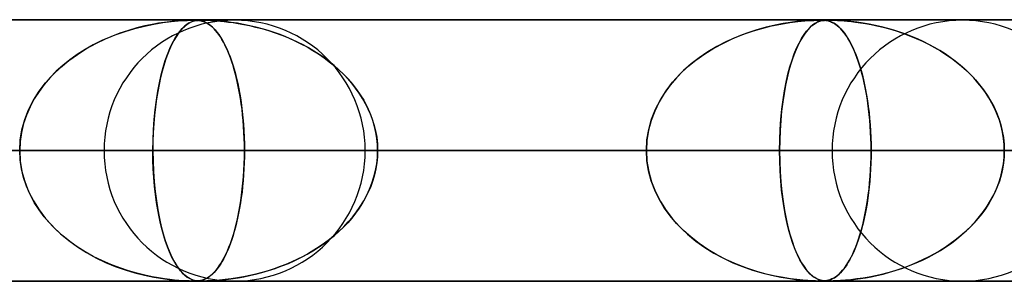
# Model space of a CAD drawing. Header units: millimetres. Extents: x -635 to 635, y -772 to 772.
# Tile 8 of 32: x -342 to -304, y 761 to 772. Entities that reach past the tile are written whole.
import ezdxf

# ---------------------------------------------------------------- set-up
doc = ezdxf.new("R2010")
doc.units = ezdxf.units.MM
doc.layers.add('HIDDEN', color=7, linetype='Continuous')
doc.layers.add('THICK', color=7, linetype='Continuous')

msp = doc.modelspace()

# ---------------------------------------------------------------- linework, layer by layer
at = {"layer": 'HIDDEN'}
for p, q in [((-474.699, 771.49), (0, 771.49)), ((0, 771.49), (-474.699, 771.49)), ((-0.329, 771.48), (-454.892, 771.48)), ((-338.088, 771.049), (-337.717, 771.161)), ((-337.635, 771.184), (-337.954, 771.092)), ((-337.717, 771.161), (-337.35, 771.254)), ((-337.335, 771.258), (-337.635, 771.184)), ((-337.35, 771.254), (-336.988, 771.329)), ((-337.057, 771.316), (-337.335, 771.258)), ((-336.805, 771.361), (-337.057, 771.316)), ((-336.988, 771.329), (-336.64, 771.387)), ((-336.582, 771.396), (-336.805, 771.361)), ((-336.64, 771.387), (-336.328, 771.427)), ((-336.38, 771.421), (-336.582, 771.396)), ((-336.195, 771.441), (-336.38, 771.421)), ((-336.328, 771.427), (-336.06, 771.453)), ((-336.027, 771.455), (-336.195, 771.441)), ((-336.06, 771.453), (-335.854, 771.467)), ((-335.879, 771.466), (-336.027, 771.455)), ((-335.999, 771.049), (-335.902, 771.161)), ((-335.88, 771.184), (-335.963, 771.092)), ((-335.902, 771.161), (-335.805, 771.254)), ((-335.801, 771.258), (-335.88, 771.184)), ((-335.751, 771.472), (-335.879, 771.466)), ((-335.854, 771.467), (-335.71, 771.474)), ((-335.805, 771.254), (-335.708, 771.329)), ((-335.726, 771.316), (-335.801, 771.258)), ((-335.639, 771.477), (-335.751, 771.472)), ((-335.658, 771.361), (-335.726, 771.316)), ((-335.71, 771.474), (-335.61, 771.478)), ((-335.708, 771.329), (-335.612, 771.387)), ((-335.596, 771.396), (-335.658, 771.361)), ((-335.543, 771.479), (-335.639, 771.477)), ((-335.612, 771.387), (-335.523, 771.427)), ((-335.61, 771.478), (-335.53, 771.479)), ((-335.538, 771.421), (-335.596, 771.396)), ((-335.462, 771.48), (-335.543, 771.479)), ((-335.483, 771.441), (-335.538, 771.421)), ((-335.53, 771.479), (-335.462, 771.48)), ((-335.523, 771.427), (-335.44, 771.453)), ((-335.429, 771.455), (-335.483, 771.441)), ((-335.393, 771.479), (-335.462, 771.48)), ((-335.462, 771.48), (-335.458, 771.48)), ((-335.458, 771.48), (-335.455, 771.48)), ((-335.455, 771.48), (-335.451, 771.48)), ((-335.451, 771.48), (-335.447, 771.48)), ((-335.447, 771.48), (-335.444, 771.48)), ((-335.444, 771.48), (-335.44, 771.48)), ((-335.44, 771.453), (-335.367, 771.467)), ((-335.434, 771.48), (-335.38, 771.479)), ((-335.377, 771.466), (-335.429, 771.455)), ((-335.331, 771.477), (-335.393, 771.479)), ((-335.38, 771.479), (-335.33, 771.477)), ((-335.325, 771.472), (-335.377, 771.466)), ((-335.367, 771.467), (-335.307, 771.474)), ((-335.27, 771.472), (-335.331, 771.477)), ((-335.33, 771.477), (-335.282, 771.473)), ((-335.27, 771.477), (-335.325, 771.472)), ((-335.307, 771.474), (-335.254, 771.478)), ((-335.282, 771.473), (-335.235, 771.467)), ((-335.209, 771.479), (-335.27, 771.477)), ((-335.208, 771.462), (-335.27, 771.472)), ((-335.254, 771.478), (-335.2, 771.479)), ((-335.235, 771.467), (-335.19, 771.459)), ((-335.141, 771.48), (-335.209, 771.479)), ((-335.143, 771.448), (-335.208, 771.462)), ((-335.2, 771.479), (-335.141, 771.48)), ((-335.19, 771.459), (-335.148, 771.449)), ((-335.148, 771.449), (-335.105, 771.436)), ((-335.077, 771.426), (-335.143, 771.448)), ((-335.141, 771.48), (-335.077, 771.48)), ((-335.06, 771.479), (-335.141, 771.48)), ((-335.105, 771.436), (-335.058, 771.419)), ((-335.077, 771.48), (-335.002, 771.478)), ((-335.009, 771.397), (-335.077, 771.426)), ((-334.961, 771.477), (-335.06, 771.479)), ((-335.058, 771.419), (-335.008, 771.396)), ((-334.943, 771.361), (-335.009, 771.397)), ((-335.008, 771.396), (-334.955, 771.368)), ((-335.002, 771.478), (-334.913, 771.475)), ((-334.833, 771.472), (-334.961, 771.477)), ((-334.955, 771.368), (-334.899, 771.333)), ((-334.878, 771.319), (-334.943, 771.361)), ((-334.913, 771.475), (-334.808, 771.47)), ((-334.899, 771.333), (-334.839, 771.29)), ((-334.814, 771.27), (-334.878, 771.319)), ((-334.839, 771.29), (-334.777, 771.239)), ((-334.672, 771.462), (-334.833, 771.472)), ((-334.751, 771.215), (-334.814, 771.27)), ((-334.808, 771.47), (-334.691, 771.464)), ((-334.777, 771.239), (-334.713, 771.178)), ((-334.688, 771.154), (-334.751, 771.215)), ((-334.713, 771.178), (-334.646, 771.107)), ((-334.691, 771.464), (-334.567, 771.455)), ((-334.627, 771.085), (-334.688, 771.154)), ((-334.481, 771.448), (-334.672, 771.462)), ((-334.567, 771.455), (-334.437, 771.444)), ((-334.264, 771.426), (-334.481, 771.448)), ((-334.437, 771.444), (-334.294, 771.429)), ((-334.294, 771.429), (-334.133, 771.41)), ((-334.03, 771.397), (-334.264, 771.426)), ((-334.133, 771.41), (-333.955, 771.386)), ((-333.793, 771.361), (-334.03, 771.397)), ((-333.955, 771.386), (-333.761, 771.356)), ((-333.557, 771.319), (-333.793, 771.361)), ((-333.761, 771.356), (-333.554, 771.318)), ((-333.321, 771.27), (-333.557, 771.319)), ((-333.554, 771.318), (-333.334, 771.273)), ((-333.334, 771.273), (-333.103, 771.219)), ((-333.086, 771.215), (-333.321, 771.27)), ((-333.103, 771.219), (-332.861, 771.156)), ((-332.852, 771.154), (-333.086, 771.215)), ((-332.861, 771.156), (-332.61, 771.082)), ((-332.621, 771.085), (-332.852, 771.154)), ((-314.112, 771.057), (-313.744, 771.167)), ((-313.58, 771.211), (-313.942, 771.111)), ((-313.744, 771.167), (-313.381, 771.258)), ((-313.242, 771.289), (-313.58, 771.211)), ((-313.381, 771.258), (-313.023, 771.332)), ((-312.932, 771.348), (-313.242, 771.289)), ((-313.023, 771.332), (-312.68, 771.388)), ((-312.654, 771.392), (-312.932, 771.348)), ((-312.68, 771.388), (-312.372, 771.428)), ((-312.406, 771.424), (-312.654, 771.392)), ((-312.182, 771.447), (-312.406, 771.424)), ((-312.372, 771.428), (-312.109, 771.453)), ((-311.985, 771.462), (-312.182, 771.447)), ((-312.109, 771.453), (-311.904, 771.467)), ((-312.041, 771.057), (-311.945, 771.167)), ((-311.902, 771.211), (-311.997, 771.111)), ((-311.822, 771.471), (-311.985, 771.462)), ((-311.945, 771.167), (-311.849, 771.258)), ((-311.904, 771.467), (-311.761, 771.474)), ((-311.812, 771.289), (-311.902, 771.211)), ((-311.849, 771.258), (-311.754, 771.332)), ((-311.694, 771.477), (-311.822, 771.471)), ((-311.729, 771.348), (-311.812, 771.289)), ((-311.761, 771.474), (-311.661, 771.478)), ((-311.754, 771.332), (-311.659, 771.388)), ((-311.652, 771.392), (-311.729, 771.348)), ((-311.594, 771.479), (-311.694, 771.477)), ((-311.661, 771.478), (-311.58, 771.479)), ((-311.659, 771.388), (-311.571, 771.428)), ((-311.581, 771.424), (-311.652, 771.392)), ((-311.513, 771.48), (-311.594, 771.479)), ((-311.513, 771.447), (-311.581, 771.424)), ((-311.58, 771.479), (-311.512, 771.48)), ((-311.571, 771.428), (-311.489, 771.453)), ((-311.445, 771.479), (-311.513, 771.48)), ((-311.447, 771.462), (-311.513, 771.447)), ((-311.512, 771.48), (-311.455, 771.48)), ((-311.489, 771.453), (-311.417, 771.467)), ((-311.455, 771.48), (-311.403, 771.478)), ((-311.384, 771.471), (-311.447, 771.462)), ((-311.385, 771.477), (-311.445, 771.479)), ((-311.417, 771.467), (-311.357, 771.474)), ((-311.403, 771.478), (-311.354, 771.475)), ((-311.325, 771.472), (-311.385, 771.477)), ((-311.323, 771.477), (-311.384, 771.471)), ((-311.357, 771.474), (-311.304, 771.478)), ((-311.354, 771.475), (-311.307, 771.47)), ((-311.264, 771.463), (-311.325, 771.472)), ((-311.26, 771.479), (-311.323, 771.477)), ((-311.307, 771.47), (-311.261, 771.463)), ((-311.304, 771.478), (-311.25, 771.479)), ((-311.201, 771.449), (-311.264, 771.463)), ((-311.261, 771.463), (-311.217, 771.454)), ((-311.191, 771.48), (-311.26, 771.479)), ((-311.25, 771.479), (-311.191, 771.48)), ((-311.217, 771.454), (-311.175, 771.442)), ((-311.135, 771.429), (-311.201, 771.449)), ((-311.191, 771.48), (-311.126, 771.48)), ((-311.113, 771.479), (-311.191, 771.48)), ((-311.175, 771.442), (-311.131, 771.427)), ((-311.068, 771.401), (-311.135, 771.429)), ((-311.131, 771.427), (-311.082, 771.408)), ((-311.126, 771.48), (-311.05, 771.478)), ((-311.017, 771.477), (-311.113, 771.479)), ((-311.082, 771.408), (-311.031, 771.383)), ((-311.002, 771.366), (-311.068, 771.401)), ((-311.05, 771.478), (-310.958, 771.475)), ((-311.031, 771.383), (-310.976, 771.351)), ((-310.895, 771.472), (-311.017, 771.477)), ((-310.937, 771.325), (-311.002, 771.366)), ((-310.976, 771.351), (-310.918, 771.313)), ((-310.958, 771.475), (-310.851, 771.47)), ((-310.873, 771.278), (-310.937, 771.325)), ((-310.918, 771.313), (-310.858, 771.266)), ((-310.739, 771.463), (-310.895, 771.472)), ((-310.81, 771.224), (-310.873, 771.278)), ((-310.858, 771.266), (-310.795, 771.21)), ((-310.851, 771.47), (-310.732, 771.463)), ((-310.747, 771.163), (-310.81, 771.224)), ((-310.795, 771.21), (-310.73, 771.145)), ((-310.686, 771.096), (-310.747, 771.163)), ((-310.554, 771.449), (-310.739, 771.463)), ((-310.732, 771.463), (-310.606, 771.454)), ((-310.73, 771.145), (-310.663, 771.069)), ((-310.606, 771.454), (-310.474, 771.442)), ((-310.342, 771.429), (-310.554, 771.449)), ((-310.474, 771.442), (-310.328, 771.427)), ((-310.112, 771.401), (-310.342, 771.429)), ((-310.328, 771.427), (-310.163, 771.408)), ((-310.163, 771.408), (-309.981, 771.383)), ((-309.877, 771.366), (-310.112, 771.401)), ((-309.981, 771.383), (-309.785, 771.351)), ((-309.641, 771.325), (-309.877, 771.366)), ((-309.785, 771.351), (-309.574, 771.313)), ((-309.406, 771.278), (-309.641, 771.325)), ((-309.574, 771.313), (-309.351, 771.266)), ((-309.171, 771.224), (-309.406, 771.278)), ((-309.351, 771.266), (-309.117, 771.21)), ((-308.938, 771.163), (-309.171, 771.224)), ((-309.117, 771.21), (-308.872, 771.145)), ((-308.706, 771.096), (-308.938, 771.163)), ((-308.872, 771.145), (-308.619, 771.069)), ((-339.199, 770.589), (-338.831, 770.764)), ((-338.636, 770.848), (-338.976, 770.699)), ((-338.831, 770.764), (-338.46, 770.917)), ((-338.289, 770.98), (-338.636, 770.848)), ((-338.46, 770.917), (-338.088, 771.049)), ((-337.954, 771.092), (-338.289, 770.98)), ((-336.285, 770.589), (-336.19, 770.764)), ((-336.14, 770.848), (-336.228, 770.699)), ((-336.19, 770.764), (-336.095, 770.917)), ((-336.051, 770.98), (-336.14, 770.848)), ((-336.095, 770.917), (-335.999, 771.049)), ((-335.963, 771.092), (-336.051, 770.98)), ((-334.646, 771.107), (-334.577, 771.025)), ((-334.566, 771.011), (-334.627, 771.085)), ((-334.577, 771.025), (-334.508, 770.932)), ((-334.506, 770.929), (-334.566, 771.011)), ((-334.508, 770.932), (-334.441, 770.832)), ((-334.446, 770.841), (-334.506, 770.929)), ((-334.388, 770.746), (-334.446, 770.841)), ((-334.441, 770.832), (-334.375, 770.724)), ((-334.331, 770.645), (-334.388, 770.746)), ((-332.391, 771.011), (-332.621, 771.085)), ((-332.61, 771.082), (-332.352, 770.997)), ((-332.163, 770.929), (-332.391, 771.011)), ((-332.352, 770.997), (-332.096, 770.904)), ((-331.939, 770.841), (-332.163, 770.929)), ((-332.096, 770.904), (-331.846, 770.802)), ((-331.717, 770.746), (-331.939, 770.841)), ((-331.846, 770.802), (-331.602, 770.694)), ((-331.499, 770.645), (-331.717, 770.746)), ((-315.219, 770.604), (-314.852, 770.777)), ((-314.717, 770.835), (-315.1, 770.663)), ((-314.852, 770.777), (-314.482, 770.928)), ((-314.324, 770.986), (-314.717, 770.835)), ((-314.482, 770.928), (-314.112, 771.057)), ((-313.942, 771.111), (-314.324, 770.986)), ((-312.326, 770.604), (-312.232, 770.777)), ((-312.198, 770.835), (-312.296, 770.663)), ((-312.232, 770.777), (-312.137, 770.928)), ((-312.096, 770.986), (-312.198, 770.835)), ((-312.137, 770.928), (-312.041, 771.057)), ((-311.997, 771.111), (-312.096, 770.986)), ((-310.625, 771.023), (-310.686, 771.096)), ((-310.663, 771.069), (-310.594, 770.983)), ((-310.564, 770.943), (-310.625, 771.023)), ((-310.594, 770.983), (-310.527, 770.888)), ((-310.505, 770.856), (-310.564, 770.943)), ((-310.527, 770.888), (-310.461, 770.786)), ((-310.447, 770.762), (-310.505, 770.856)), ((-310.461, 770.786), (-310.397, 770.676)), ((-310.389, 770.661), (-310.447, 770.762)), ((-308.476, 771.023), (-308.706, 771.096)), ((-308.619, 771.069), (-308.359, 770.983)), ((-308.249, 770.943), (-308.476, 771.023)), ((-308.359, 770.983), (-308.105, 770.888)), ((-308.023, 770.856), (-308.249, 770.943)), ((-308.105, 770.888), (-307.856, 770.786)), ((-307.801, 770.762), (-308.023, 770.856)), ((-307.856, 770.786), (-307.614, 770.676)), ((-307.582, 770.661), (-307.801, 770.762)), ((-339.907, 770.174), (-339.559, 770.393)), ((-339.303, 770.536), (-339.616, 770.359)), ((-339.559, 770.393), (-339.199, 770.589)), ((-338.976, 770.699), (-339.303, 770.536)), ((-336.466, 770.174), (-336.377, 770.392)), ((-336.311, 770.536), (-336.391, 770.359)), ((-336.377, 770.392), (-336.285, 770.589)), ((-336.228, 770.699), (-336.311, 770.536)), ((-334.375, 770.724), (-334.311, 770.609)), ((-334.274, 770.536), (-334.331, 770.645)), ((-334.311, 770.609), (-334.249, 770.486)), ((-334.219, 770.421), (-334.274, 770.536)), ((-334.249, 770.486), (-334.189, 770.356)), ((-334.165, 770.299), (-334.219, 770.421)), ((-331.602, 770.694), (-331.364, 770.578)), ((-331.284, 770.536), (-331.499, 770.645)), ((-331.364, 770.578), (-331.133, 770.455)), ((-331.074, 770.421), (-331.284, 770.536)), ((-331.133, 770.455), (-330.909, 770.325)), ((-330.867, 770.299), (-331.074, 770.421)), ((-315.93, 770.192), (-315.58, 770.409)), ((-315.465, 770.474), (-315.813, 770.268)), ((-315.58, 770.409), (-315.219, 770.604)), ((-315.1, 770.663), (-315.465, 770.474)), ((-312.508, 770.192), (-312.419, 770.409)), ((-312.389, 770.474), (-312.478, 770.268)), ((-312.419, 770.409), (-312.326, 770.604)), ((-312.296, 770.663), (-312.389, 770.474)), ((-310.397, 770.676), (-310.335, 770.56)), ((-310.332, 770.554), (-310.389, 770.661)), ((-310.335, 770.56), (-310.275, 770.436)), ((-310.276, 770.44), (-310.332, 770.554)), ((-310.222, 770.319), (-310.276, 770.44)), ((-310.275, 770.436), (-310.216, 770.305)), ((-307.614, 770.676), (-307.377, 770.56)), ((-307.367, 770.554), (-307.582, 770.661)), ((-307.377, 770.56), (-307.148, 770.436)), ((-307.155, 770.44), (-307.367, 770.554)), ((-306.948, 770.319), (-307.155, 770.44)), ((-307.148, 770.436), (-306.926, 770.305)), ((-340.241, 769.934), (-339.907, 770.174)), ((-339.915, 770.169), (-340.199, 769.966)), ((-339.616, 770.359), (-339.915, 770.169)), ((-336.551, 769.933), (-336.466, 770.174)), ((-336.468, 770.169), (-336.54, 769.966)), ((-336.391, 770.359), (-336.468, 770.169)), ((-334.189, 770.356), (-334.131, 770.219)), ((-334.112, 770.17), (-334.165, 770.299)), ((-334.131, 770.219), (-334.075, 770.075)), ((-334.06, 770.034), (-334.112, 770.17)), ((-334.075, 770.075), (-334.021, 769.924)), ((-334.01, 769.891), (-334.06, 770.034)), ((-330.909, 770.325), (-330.692, 770.188)), ((-330.666, 770.17), (-330.867, 770.299)), ((-330.692, 770.188), (-330.483, 770.044)), ((-330.469, 770.034), (-330.666, 770.17)), ((-330.483, 770.044), (-330.282, 769.893)), ((-330.279, 769.891), (-330.469, 770.034)), ((-316.142, 770.045), (-316.45, 769.806)), ((-316.266, 769.952), (-315.93, 770.192)), ((-315.813, 770.268), (-316.142, 770.045)), ((-312.562, 770.045), (-312.64, 769.806)), ((-312.593, 769.952), (-312.508, 770.192)), ((-312.478, 770.268), (-312.562, 770.045)), ((-310.169, 770.191), (-310.222, 770.319)), ((-310.216, 770.305), (-310.159, 770.168)), ((-310.117, 770.055), (-310.169, 770.191)), ((-310.159, 770.168), (-310.105, 770.023)), ((-310.066, 769.913), (-310.117, 770.055)), ((-310.105, 770.023), (-310.052, 769.873)), ((-306.745, 770.191), (-306.948, 770.319)), ((-306.926, 770.305), (-306.711, 770.168)), ((-306.548, 770.055), (-306.745, 770.191)), ((-306.711, 770.168), (-306.503, 770.023)), ((-306.355, 769.913), (-306.548, 770.055)), ((-306.503, 770.023), (-306.304, 769.873)), ((-340.854, 769.388), (-340.558, 769.672)), ((-340.467, 769.751), (-340.718, 769.524)), ((-340.558, 769.672), (-340.241, 769.934)), ((-340.199, 769.966), (-340.467, 769.751)), ((-336.706, 769.388), (-336.631, 769.671)), ((-336.608, 769.751), (-336.672, 769.524)), ((-336.631, 769.671), (-336.551, 769.933)), ((-336.54, 769.966), (-336.608, 769.751)), ((-334.021, 769.924), (-333.969, 769.766)), ((-333.961, 769.741), (-334.01, 769.891)), ((-333.969, 769.766), (-333.919, 769.602)), ((-333.914, 769.584), (-333.961, 769.741)), ((-330.282, 769.893), (-330.088, 769.736)), ((-330.094, 769.741), (-330.279, 769.891)), ((-329.915, 769.584), (-330.094, 769.741)), ((-330.088, 769.736), (-329.903, 769.572)), ((-316.883, 769.409), (-316.584, 769.691)), ((-316.45, 769.806), (-316.738, 769.551)), ((-316.584, 769.691), (-316.266, 769.952)), ((-312.75, 769.409), (-312.674, 769.691)), ((-312.64, 769.806), (-312.713, 769.551)), ((-312.674, 769.691), (-312.593, 769.952)), ((-310.017, 769.763), (-310.066, 769.913)), ((-310.052, 769.873), (-310.002, 769.716)), ((-309.969, 769.606), (-310.017, 769.763)), ((-310.002, 769.716), (-309.954, 769.551)), ((-306.169, 769.763), (-306.355, 769.913)), ((-306.304, 769.873), (-306.112, 769.716)), ((-305.988, 769.606), (-306.169, 769.763)), ((-306.112, 769.716), (-305.928, 769.551)), ((-340.954, 769.282), (-341.174, 769.026)), ((-341.127, 769.084), (-340.854, 769.388)), ((-340.718, 769.524), (-340.954, 769.282)), ((-336.732, 769.282), (-336.787, 769.026)), ((-336.775, 769.084), (-336.706, 769.388)), ((-336.672, 769.524), (-336.732, 769.282)), ((-333.919, 769.602), (-333.872, 769.429)), ((-333.869, 769.419), (-333.914, 769.584)), ((-333.872, 769.429), (-333.826, 769.248)), ((-333.826, 769.247), (-333.869, 769.419)), ((-333.826, 769.248), (-333.783, 769.058)), ((-333.785, 769.068), (-333.826, 769.247)), ((-329.743, 769.419), (-329.915, 769.584)), ((-329.903, 769.572), (-329.725, 769.4)), ((-329.579, 769.247), (-329.743, 769.419)), ((-329.725, 769.4), (-329.555, 769.22)), ((-329.423, 769.068), (-329.579, 769.247)), ((-317.005, 769.28), (-317.252, 768.99)), ((-317.158, 769.105), (-316.883, 769.409)), ((-316.738, 769.551), (-317.005, 769.28)), ((-312.781, 769.28), (-312.843, 768.99)), ((-312.819, 769.105), (-312.75, 769.409)), ((-312.713, 769.551), (-312.781, 769.28)), ((-309.924, 769.442), (-309.969, 769.606)), ((-309.954, 769.551), (-309.907, 769.379)), ((-309.88, 769.27), (-309.924, 769.442)), ((-309.907, 769.379), (-309.863, 769.199)), ((-309.838, 769.09), (-309.88, 769.27)), ((-305.815, 769.442), (-305.988, 769.606)), ((-305.928, 769.551), (-305.753, 769.379)), ((-305.649, 769.27), (-305.815, 769.442)), ((-305.753, 769.379), (-305.584, 769.199)), ((-305.491, 769.09), (-305.649, 769.27)), ((-341.174, 769.026), (-341.377, 768.755)), ((-341.373, 768.76), (-341.127, 769.084)), ((-336.838, 768.76), (-336.775, 769.084)), ((-336.787, 769.026), (-336.838, 768.755)), ((-333.746, 768.882), (-333.785, 769.068)), ((-333.783, 769.058), (-333.742, 768.86)), ((-333.71, 768.689), (-333.746, 768.882)), ((-333.742, 768.86), (-333.703, 768.653)), ((-329.555, 769.22), (-329.393, 769.032)), ((-329.276, 768.882), (-329.423, 769.068)), ((-329.393, 769.032), (-329.241, 768.835)), ((-329.139, 768.689), (-329.276, 768.882)), ((-317.252, 768.99), (-317.476, 768.679)), ((-317.407, 768.78), (-317.158, 769.105)), ((-312.843, 768.99), (-312.9, 768.679)), ((-312.882, 768.78), (-312.819, 769.105)), ((-309.863, 769.199), (-309.821, 769.011)), ((-309.799, 768.904), (-309.838, 769.09)), ((-309.821, 769.011), (-309.781, 768.814)), ((-309.762, 768.711), (-309.799, 768.904)), ((-305.584, 769.199), (-305.424, 769.011)), ((-305.341, 768.904), (-305.491, 769.09)), ((-305.424, 769.011), (-305.274, 768.814)), ((-305.202, 768.711), (-305.341, 768.904)), ((-341.59, 768.416), (-341.373, 768.76)), ((-341.377, 768.755), (-341.56, 768.468)), ((-336.892, 768.416), (-336.838, 768.76)), ((-336.838, 768.755), (-336.885, 768.468)), ((-333.676, 768.49), (-333.71, 768.689)), ((-333.703, 768.653), (-333.668, 768.438)), ((-333.646, 768.285), (-333.676, 768.49)), ((-329.241, 768.835), (-329.099, 768.629)), ((-329.012, 768.49), (-329.139, 768.689)), ((-329.099, 768.629), (-328.967, 768.416)), ((-328.895, 768.285), (-329.012, 768.49)), ((-317.476, 768.679), (-317.674, 768.351)), ((-317.627, 768.434), (-317.407, 768.78)), ((-312.9, 768.679), (-312.949, 768.351)), ((-312.938, 768.434), (-312.882, 768.78)), ((-309.781, 768.814), (-309.744, 768.609)), ((-309.728, 768.511), (-309.762, 768.711)), ((-309.744, 768.609), (-309.71, 768.397)), ((-309.697, 768.305), (-309.728, 768.511)), ((-305.274, 768.814), (-305.134, 768.609)), ((-305.072, 768.511), (-305.202, 768.711)), ((-305.134, 768.609), (-305.004, 768.397)), ((-304.954, 768.305), (-305.072, 768.511)), ((-341.721, 768.167), (-341.858, 767.851)), ((-341.774, 768.054), (-341.59, 768.416)), ((-341.56, 768.468), (-341.721, 768.167)), ((-336.925, 768.167), (-336.96, 767.851)), ((-336.939, 768.053), (-336.892, 768.416)), ((-336.885, 768.468), (-336.925, 768.167)), ((-333.668, 768.438), (-333.636, 768.215)), ((-333.618, 768.075), (-333.646, 768.285)), ((-333.636, 768.215), (-333.608, 767.985)), ((-328.967, 768.416), (-328.848, 768.195)), ((-328.79, 768.075), (-328.895, 768.285)), ((-328.848, 768.195), (-328.742, 767.967)), ((-317.674, 768.351), (-317.843, 768.005)), ((-317.814, 768.07), (-317.627, 768.434)), ((-312.949, 768.351), (-312.992, 768.005)), ((-312.985, 768.07), (-312.938, 768.434)), ((-309.71, 768.397), (-309.679, 768.178)), ((-309.668, 768.093), (-309.697, 768.305)), ((-309.679, 768.178), (-309.652, 767.951)), ((-305.004, 768.397), (-304.887, 768.178)), ((-304.847, 768.093), (-304.954, 768.305)), ((-304.887, 768.178), (-304.783, 767.951)), ((-341.858, 767.851), (-341.968, 767.523)), ((-341.921, 767.676), (-341.774, 768.054)), ((-336.96, 767.851), (-336.988, 767.523)), ((-336.976, 767.676), (-336.939, 768.053)), ((-333.594, 767.858), (-333.618, 768.075)), ((-333.608, 767.985), (-333.583, 767.748)), ((-333.573, 767.637), (-333.594, 767.858)), ((-333.583, 767.748), (-333.562, 767.506)), ((-328.698, 767.858), (-328.79, 768.075)), ((-328.742, 767.967), (-328.651, 767.733)), ((-328.618, 767.637), (-328.698, 767.858)), ((-328.651, 767.733), (-328.574, 767.494)), ((-317.843, 768.005), (-317.98, 767.643)), ((-317.964, 767.689), (-317.814, 768.07)), ((-312.992, 768.005), (-313.026, 767.643)), ((-313.023, 767.689), (-312.985, 768.07)), ((-309.643, 767.875), (-309.668, 768.093)), ((-309.652, 767.951), (-309.628, 767.719)), ((-309.622, 767.652), (-309.643, 767.875)), ((-304.752, 767.875), (-304.847, 768.093)), ((-304.783, 767.951), (-304.694, 767.719)), ((-304.671, 767.652), (-304.752, 767.875)), ((-341.968, 767.523), (-342.049, 767.184)), ((-342.028, 767.287), (-341.921, 767.676)), ((-336.988, 767.523), (-337.008, 767.184)), ((-337.003, 767.287), (-336.976, 767.676)), ((-333.555, 767.411), (-333.573, 767.637)), ((-333.562, 767.506), (-333.546, 767.258)), ((-333.542, 767.183), (-333.555, 767.411)), ((-328.552, 767.411), (-328.618, 767.637)), ((-328.574, 767.494), (-328.514, 767.249)), ((-328.501, 767.183), (-328.552, 767.411)), ((-317.98, 767.643), (-318.08, 767.267)), ((-318.074, 767.297), (-317.964, 767.689)), ((-313.026, 767.643), (-313.052, 767.266)), ((-313.05, 767.297), (-313.023, 767.689)), ((-309.628, 767.719), (-309.608, 767.482)), ((-309.604, 767.424), (-309.622, 767.652)), ((-309.608, 767.482), (-309.592, 767.24)), ((-309.59, 767.193), (-309.604, 767.424)), ((-304.694, 767.719), (-304.619, 767.482)), ((-304.603, 767.424), (-304.671, 767.652)), ((-304.619, 767.482), (-304.56, 767.24)), ((-304.55, 767.193), (-304.603, 767.424)), ((-342.049, 767.184), (-342.098, 766.839)), ((-342.093, 766.891), (-342.028, 767.287)), ((-337.008, 767.184), (-337.021, 766.839)), ((-337.019, 766.891), (-337.003, 767.287)), ((-333.546, 767.258), (-333.534, 767.006)), ((-333.532, 766.953), (-333.542, 767.183)), ((-333.534, 767.006), (-333.527, 766.749)), ((-328.514, 767.249), (-328.47, 766.999)), ((-328.464, 766.953), (-328.501, 767.183)), ((-328.47, 766.999), (-328.443, 766.746)), ((-318.08, 767.267), (-318.142, 766.881)), ((-318.14, 766.897), (-318.074, 767.297)), ((-313.067, 766.897), (-313.05, 767.297)), ((-313.052, 767.266), (-313.067, 766.881)), ((-309.592, 767.24), (-309.581, 766.993)), ((-309.58, 766.96), (-309.59, 767.193)), ((-309.581, 766.993), (-309.574, 766.742)), ((-304.56, 767.24), (-304.517, 766.993)), ((-304.512, 766.96), (-304.55, 767.193)), ((-304.517, 766.993), (-304.49, 766.742)), ((-342.115, 766.49), (-342.093, 766.891)), ((-342.098, 766.839), (-342.115, 766.49)), ((-337.025, 766.49), (-337.019, 766.891)), ((-337.021, 766.839), (-337.025, 766.49)), ((-333.526, 766.722), (-333.532, 766.953)), ((-333.527, 766.749), (-333.524, 766.49)), ((-333.524, 766.49), (-333.526, 766.722)), ((-328.441, 766.722), (-328.464, 766.953)), ((-328.443, 766.746), (-328.434, 766.49)), ((-328.434, 766.49), (-328.441, 766.722)), ((-318.163, 766.49), (-318.14, 766.897)), ((-318.142, 766.881), (-318.163, 766.49)), ((-313.072, 766.49), (-313.067, 766.897)), ((-313.067, 766.881), (-313.072, 766.49)), ((-309.574, 766.725), (-309.58, 766.96)), ((-309.574, 766.742), (-309.572, 766.49)), ((-309.572, 766.49), (-309.574, 766.725)), ((-304.489, 766.725), (-304.512, 766.96)), ((-304.49, 766.742), (-304.481, 766.49)), ((-304.481, 766.49), (-304.489, 766.725)), ((-5, 766.49), (-456.783, 766.49)), ((-456.783, 766.49), (-5, 766.49)), ((-448.192, 766.49), (-5, 766.49)), ((-5, 766.49), (-448.192, 766.49)), ((-5, 766.49), (-432.831, 766.49)), ((-432.831, 766.49), (-5, 766.49)), ((-424.241, 766.49), (-5, 766.49)), ((-5, 766.49), (-424.241, 766.49)), ((-5, 766.49), (-408.88, 766.49)), ((-408.88, 766.49), (-5, 766.49)), ((-400.289, 766.49), (-5, 766.49)), ((-5, 766.49), (-400.289, 766.49)), ((-5, 766.49), (-384.928, 766.49)), ((-384.928, 766.49), (-5, 766.49)), ((-384.56, 766.49), (-333.524, 766.49)), ((-384.56, 766.49), (-333.524, 766.49)), ((-376.338, 766.49), (-5, 766.49)), ((-5, 766.49), (-376.338, 766.49)), ((-318.163, 766.49), (-366.715, 766.49)), ((-366.715, 766.49), (-318.163, 766.49)), ((-5, 766.49), (-360.977, 766.49)), ((-360.977, 766.49), (-5, 766.49)), ((-356.735, 766.49), (-309.572, 766.49)), ((-356.735, 766.49), (-309.572, 766.49)), ((-352.386, 766.49), (-5, 766.49)), ((-5, 766.49), (-352.386, 766.49)), ((-337.025, 766.49), (-352.386, 766.49)), ((-352.386, 766.49), (-337.025, 766.49)), ((-342.098, 766.141), (-342.115, 766.49)), ((-342.115, 766.49), (-342.093, 766.089)), ((-294.21, 766.49), (-338.89, 766.49)), ((-338.89, 766.49), (-294.21, 766.49)), ((-337.025, 766.49), (-337.019, 766.089)), ((-5, 766.49), (-337.025, 766.49)), ((-337.025, 766.49), (-5, 766.49)), ((-337.021, 766.141), (-337.025, 766.49)), ((-333.534, 765.981), (-333.527, 766.234)), ((-333.526, 766.258), (-333.532, 766.027)), ((-333.527, 766.234), (-333.524, 766.49)), ((-333.524, 766.49), (-333.526, 766.258)), ((-333.524, 766.49), (-318.163, 766.49)), ((-318.163, 766.49), (-333.524, 766.49)), ((-328.91, 766.49), (-285.619, 766.49)), ((-328.91, 766.49), (-285.619, 766.49)), ((-328.47, 765.981), (-328.443, 766.234)), ((-328.441, 766.258), (-328.464, 766.027)), ((-328.443, 766.234), (-328.434, 766.49)), ((-328.434, 766.49), (-328.441, 766.258)), ((-328.434, 766.49), (-5, 766.49)), ((-5, 766.49), (-328.434, 766.49)), ((-313.072, 766.49), (-328.434, 766.49)), ((-328.434, 766.49), (-313.072, 766.49)), ((-318.142, 766.099), (-318.163, 766.49)), ((-318.163, 766.49), (-318.14, 766.083)), ((-313.072, 766.49), (-313.067, 766.083)), ((-5, 766.49), (-313.072, 766.49)), ((-313.072, 766.49), (-5, 766.49)), ((-313.067, 766.099), (-313.072, 766.49)), ((-270.257, 766.49), (-311.065, 766.49)), ((-270.257, 766.49), (-311.065, 766.49)), ((-309.581, 765.987), (-309.574, 766.238)), ((-309.574, 766.255), (-309.58, 766.02)), ((-309.572, 766.49), (-309.574, 766.255)), ((-309.574, 766.238), (-309.572, 766.49)), ((-309.572, 766.49), (-294.21, 766.49)), ((-294.21, 766.49), (-309.572, 766.49)), ((-304.517, 765.987), (-304.49, 766.238)), ((-304.489, 766.255), (-304.512, 766.02)), ((-304.49, 766.238), (-304.481, 766.49)), ((-304.481, 766.49), (-304.489, 766.255)), ((-342.049, 765.796), (-342.098, 766.141)), ((-342.093, 766.089), (-342.028, 765.693)), ((-337.008, 765.796), (-337.021, 766.141)), ((-337.019, 766.089), (-337.003, 765.693)), ((-333.545, 765.731), (-333.534, 765.981)), ((-333.532, 766.027), (-333.542, 765.797)), ((-328.514, 765.731), (-328.47, 765.981)), ((-328.464, 766.027), (-328.501, 765.797)), ((-318.08, 765.714), (-318.142, 766.099)), ((-318.14, 766.083), (-318.074, 765.683)), ((-313.052, 765.714), (-313.067, 766.099)), ((-313.067, 766.083), (-313.05, 765.683)), ((-309.592, 765.74), (-309.581, 765.987)), ((-309.58, 766.02), (-309.59, 765.787)), ((-304.56, 765.74), (-304.517, 765.987)), ((-304.512, 766.02), (-304.55, 765.787)), ((-341.968, 765.457), (-342.049, 765.796)), ((-342.028, 765.693), (-341.921, 765.304)), ((-336.988, 765.457), (-337.008, 765.796)), ((-337.003, 765.693), (-336.976, 765.304)), ((-333.581, 765.247), (-333.561, 765.486)), ((-333.555, 765.569), (-333.573, 765.343)), ((-333.561, 765.486), (-333.545, 765.731)), ((-333.542, 765.797), (-333.555, 765.569)), ((-328.651, 765.247), (-328.574, 765.486)), ((-328.552, 765.569), (-328.618, 765.343)), ((-328.574, 765.486), (-328.514, 765.731)), ((-328.501, 765.797), (-328.552, 765.569)), ((-317.98, 765.337), (-318.08, 765.714)), ((-318.074, 765.683), (-317.964, 765.291)), ((-313.026, 765.337), (-313.052, 765.714)), ((-313.05, 765.683), (-313.023, 765.291)), ((-309.628, 765.261), (-309.608, 765.498)), ((-309.604, 765.556), (-309.622, 765.328)), ((-309.608, 765.498), (-309.592, 765.74)), ((-309.59, 765.787), (-309.604, 765.556)), ((-304.694, 765.261), (-304.619, 765.498)), ((-304.603, 765.556), (-304.671, 765.328)), ((-304.619, 765.498), (-304.56, 765.74)), ((-304.55, 765.787), (-304.603, 765.556)), ((-341.858, 765.129), (-341.968, 765.457)), ((-341.921, 765.304), (-341.774, 764.927)), ((-341.721, 764.813), (-341.858, 765.129)), ((-336.96, 765.129), (-336.988, 765.457)), ((-336.976, 765.304), (-336.939, 764.927)), ((-336.925, 764.813), (-336.96, 765.129)), ((-333.594, 765.122), (-333.618, 764.905)), ((-333.606, 765.013), (-333.581, 765.247)), ((-333.573, 765.343), (-333.594, 765.122)), ((-328.698, 765.122), (-328.79, 764.905)), ((-328.742, 765.013), (-328.651, 765.247)), ((-328.618, 765.343), (-328.698, 765.122)), ((-317.843, 764.975), (-317.98, 765.337)), ((-317.964, 765.291), (-317.814, 764.91)), ((-312.992, 764.975), (-313.026, 765.337)), ((-313.023, 765.291), (-312.985, 764.91)), ((-309.643, 765.105), (-309.668, 764.887)), ((-309.652, 765.029), (-309.628, 765.261)), ((-309.622, 765.328), (-309.643, 765.105)), ((-304.752, 765.105), (-304.847, 764.887)), ((-304.783, 765.029), (-304.694, 765.261)), ((-304.671, 765.328), (-304.752, 765.105)), ((-341.774, 764.927), (-341.59, 764.564)), ((-341.56, 764.512), (-341.721, 764.813)), ((-336.939, 764.927), (-336.892, 764.564)), ((-336.885, 764.512), (-336.925, 764.813)), ((-333.665, 764.564), (-333.633, 764.785)), ((-333.618, 764.905), (-333.646, 764.695)), ((-333.633, 764.785), (-333.606, 765.013)), ((-328.967, 764.564), (-328.848, 764.785)), ((-328.79, 764.905), (-328.895, 764.695)), ((-328.848, 764.785), (-328.742, 765.013)), ((-317.674, 764.629), (-317.843, 764.975)), ((-317.814, 764.91), (-317.627, 764.546)), ((-312.949, 764.629), (-312.992, 764.975)), ((-312.985, 764.91), (-312.938, 764.546)), ((-309.71, 764.583), (-309.679, 764.802)), ((-309.668, 764.887), (-309.697, 764.675)), ((-309.679, 764.802), (-309.652, 765.029)), ((-305.004, 764.583), (-304.887, 764.802)), ((-304.847, 764.887), (-304.954, 764.675)), ((-304.887, 764.802), (-304.783, 765.029)), ((-341.59, 764.564), (-341.373, 764.22)), ((-341.377, 764.225), (-341.56, 764.512)), ((-336.892, 764.564), (-336.838, 764.22)), ((-336.838, 764.225), (-336.885, 764.512)), ((-333.737, 764.145), (-333.699, 764.351)), ((-333.676, 764.49), (-333.71, 764.291)), ((-333.699, 764.351), (-333.665, 764.564)), ((-333.646, 764.695), (-333.676, 764.49)), ((-329.241, 764.145), (-329.099, 764.351)), ((-329.012, 764.49), (-329.139, 764.291)), ((-329.099, 764.351), (-328.967, 764.564)), ((-328.895, 764.695), (-329.012, 764.49)), ((-317.476, 764.301), (-317.674, 764.629)), ((-317.627, 764.546), (-317.407, 764.2)), ((-312.9, 764.301), (-312.949, 764.629)), ((-312.938, 764.546), (-312.882, 764.2)), ((-309.781, 764.166), (-309.744, 764.371)), ((-309.728, 764.469), (-309.762, 764.269)), ((-309.744, 764.371), (-309.71, 764.583)), ((-309.697, 764.675), (-309.728, 764.469)), ((-305.274, 764.166), (-305.134, 764.371)), ((-305.072, 764.469), (-305.202, 764.269)), ((-305.134, 764.371), (-305.004, 764.583)), ((-304.954, 764.675), (-305.072, 764.469)), ((-341.174, 763.954), (-341.377, 764.225)), ((-341.373, 764.22), (-341.127, 763.896)), ((-336.787, 763.954), (-336.838, 764.225)), ((-336.838, 764.22), (-336.775, 763.896)), ((-333.746, 764.098), (-333.785, 763.912)), ((-333.777, 763.948), (-333.737, 764.145)), ((-333.71, 764.291), (-333.746, 764.098)), ((-329.276, 764.098), (-329.423, 763.912)), ((-329.393, 763.948), (-329.241, 764.145)), ((-329.139, 764.291), (-329.276, 764.098)), ((-317.252, 763.99), (-317.476, 764.301)), ((-317.407, 764.2), (-317.158, 763.875)), ((-317.005, 763.7), (-317.252, 763.99)), ((-312.843, 763.99), (-312.9, 764.301)), ((-312.882, 764.2), (-312.819, 763.875)), ((-312.781, 763.7), (-312.843, 763.99)), ((-309.863, 763.781), (-309.821, 763.969)), ((-309.799, 764.076), (-309.838, 763.89)), ((-309.821, 763.969), (-309.781, 764.166)), ((-309.762, 764.269), (-309.799, 764.076)), ((-305.584, 763.781), (-305.424, 763.969)), ((-305.341, 764.076), (-305.491, 763.89)), ((-305.424, 763.969), (-305.274, 764.166)), ((-305.202, 764.269), (-305.341, 764.076)), ((-340.954, 763.698), (-341.174, 763.954)), ((-341.127, 763.896), (-340.854, 763.592)), ((-340.718, 763.456), (-340.954, 763.698)), ((-340.854, 763.592), (-340.558, 763.309)), ((-336.732, 763.698), (-336.787, 763.954)), ((-336.775, 763.896), (-336.706, 763.592)), ((-336.672, 763.456), (-336.732, 763.698)), ((-336.706, 763.592), (-336.631, 763.309)), ((-333.826, 763.733), (-333.869, 763.561)), ((-333.864, 763.58), (-333.819, 763.76)), ((-333.785, 763.912), (-333.826, 763.733)), ((-333.819, 763.76), (-333.777, 763.948)), ((-329.579, 763.733), (-329.743, 763.561)), ((-329.725, 763.58), (-329.555, 763.76)), ((-329.423, 763.912), (-329.579, 763.733)), ((-329.555, 763.76), (-329.393, 763.948)), ((-317.158, 763.875), (-316.883, 763.571)), ((-316.738, 763.429), (-317.005, 763.7)), ((-312.819, 763.875), (-312.75, 763.571)), ((-312.713, 763.429), (-312.781, 763.7)), ((-309.954, 763.429), (-309.907, 763.601)), ((-309.88, 763.71), (-309.924, 763.538)), ((-309.907, 763.601), (-309.863, 763.781)), ((-309.838, 763.89), (-309.88, 763.71)), ((-305.928, 763.429), (-305.753, 763.601)), ((-305.649, 763.71), (-305.815, 763.538)), ((-305.753, 763.601), (-305.584, 763.781)), ((-305.491, 763.89), (-305.649, 763.71)), ((-340.467, 763.229), (-340.718, 763.456)), ((-340.558, 763.309), (-340.242, 763.047)), ((-340.199, 763.014), (-340.467, 763.229)), ((-336.608, 763.229), (-336.672, 763.456)), ((-336.631, 763.309), (-336.551, 763.047)), ((-336.54, 763.014), (-336.608, 763.229)), ((-334.011, 763.086), (-333.96, 763.244)), ((-333.961, 763.239), (-334.01, 763.089)), ((-333.914, 763.396), (-333.961, 763.239)), ((-333.96, 763.244), (-333.911, 763.408)), ((-333.869, 763.561), (-333.914, 763.396)), ((-333.911, 763.408), (-333.864, 763.58)), ((-330.282, 763.086), (-330.088, 763.244)), ((-330.094, 763.239), (-330.279, 763.089)), ((-329.915, 763.396), (-330.094, 763.239)), ((-330.088, 763.244), (-329.903, 763.408)), ((-329.743, 763.561), (-329.915, 763.396)), ((-329.903, 763.408), (-329.725, 763.58)), ((-316.883, 763.571), (-316.584, 763.289)), ((-316.45, 763.174), (-316.738, 763.429)), ((-316.584, 763.289), (-316.266, 763.028)), ((-312.75, 763.571), (-312.674, 763.289)), ((-312.64, 763.174), (-312.713, 763.429)), ((-312.674, 763.289), (-312.593, 763.028)), ((-310.017, 763.217), (-310.066, 763.067)), ((-310.052, 763.107), (-310.002, 763.264)), ((-309.969, 763.374), (-310.017, 763.217)), ((-310.002, 763.264), (-309.954, 763.429)), ((-309.924, 763.538), (-309.969, 763.374)), ((-306.169, 763.217), (-306.355, 763.067)), ((-306.304, 763.107), (-306.112, 763.264)), ((-305.988, 763.374), (-306.169, 763.217)), ((-306.112, 763.264), (-305.928, 763.429)), ((-305.815, 763.538), (-305.988, 763.374)), ((-340.242, 763.047), (-339.908, 762.806)), ((-339.915, 762.811), (-340.199, 763.014)), ((-336.551, 763.047), (-336.466, 762.806)), ((-336.468, 762.811), (-336.54, 763.014)), ((-334.118, 762.792), (-334.064, 762.936)), ((-334.06, 762.946), (-334.112, 762.81)), ((-334.064, 762.936), (-334.011, 763.086)), ((-334.01, 763.089), (-334.06, 762.946)), ((-330.692, 762.792), (-330.483, 762.936)), ((-330.469, 762.946), (-330.666, 762.81)), ((-330.483, 762.936), (-330.282, 763.086)), ((-330.279, 763.089), (-330.469, 762.946)), ((-316.142, 762.935), (-316.45, 763.174)), ((-316.266, 763.028), (-315.93, 762.788)), ((-315.813, 762.712), (-316.142, 762.935)), ((-312.562, 762.935), (-312.64, 763.174)), ((-312.593, 763.028), (-312.508, 762.788)), ((-312.478, 762.712), (-312.562, 762.935)), ((-310.117, 762.925), (-310.169, 762.789)), ((-310.159, 762.812), (-310.105, 762.956)), ((-310.066, 763.067), (-310.117, 762.925)), ((-310.105, 762.956), (-310.052, 763.107)), ((-306.548, 762.925), (-306.745, 762.789)), ((-306.711, 762.812), (-306.503, 762.956)), ((-306.355, 763.067), (-306.548, 762.925)), ((-306.503, 762.956), (-306.304, 763.107)), ((-339.616, 762.621), (-339.915, 762.811)), ((-339.908, 762.806), (-339.559, 762.588)), ((-339.303, 762.444), (-339.616, 762.621)), ((-339.559, 762.588), (-339.199, 762.391)), ((-336.391, 762.621), (-336.468, 762.811)), ((-336.466, 762.806), (-336.377, 762.588)), ((-336.311, 762.444), (-336.391, 762.621)), ((-336.377, 762.588), (-336.285, 762.391)), ((-334.295, 762.402), (-334.234, 762.525)), ((-334.219, 762.559), (-334.274, 762.443)), ((-334.234, 762.525), (-334.175, 762.655)), ((-334.165, 762.681), (-334.219, 762.559)), ((-334.175, 762.655), (-334.118, 762.792)), ((-334.112, 762.81), (-334.165, 762.681)), ((-331.364, 762.402), (-331.133, 762.525)), ((-331.074, 762.559), (-331.284, 762.443)), ((-331.133, 762.525), (-330.909, 762.655)), ((-330.867, 762.681), (-331.074, 762.559)), ((-330.909, 762.655), (-330.692, 762.792)), ((-330.666, 762.81), (-330.867, 762.681)), ((-315.93, 762.788), (-315.58, 762.571)), ((-315.465, 762.506), (-315.813, 762.712)), ((-315.58, 762.571), (-315.219, 762.376)), ((-315.1, 762.317), (-315.465, 762.506)), ((-312.508, 762.788), (-312.419, 762.571)), ((-312.389, 762.506), (-312.478, 762.712)), ((-312.419, 762.571), (-312.326, 762.376)), ((-312.296, 762.317), (-312.389, 762.506)), ((-310.335, 762.42), (-310.275, 762.544)), ((-310.276, 762.54), (-310.332, 762.426)), ((-310.222, 762.661), (-310.276, 762.54)), ((-310.275, 762.544), (-310.216, 762.675)), ((-310.169, 762.789), (-310.222, 762.661)), ((-310.216, 762.675), (-310.159, 762.812)), ((-307.377, 762.42), (-307.148, 762.544)), ((-307.155, 762.54), (-307.367, 762.426)), ((-306.948, 762.661), (-307.155, 762.54)), ((-307.148, 762.544), (-306.926, 762.675)), ((-306.745, 762.789), (-306.948, 762.661)), ((-306.926, 762.675), (-306.711, 762.812)), ((-338.976, 762.281), (-339.303, 762.444)), ((-339.199, 762.391), (-338.832, 762.216)), ((-338.636, 762.132), (-338.976, 762.281)), ((-338.832, 762.216), (-338.461, 762.063)), ((-338.289, 762), (-338.636, 762.132)), ((-336.228, 762.281), (-336.311, 762.444)), ((-336.285, 762.391), (-336.19, 762.216)), ((-336.14, 762.132), (-336.228, 762.281)), ((-336.19, 762.216), (-336.095, 762.063)), ((-336.051, 762), (-336.14, 762.132)), ((-334.446, 762.139), (-334.506, 762.051)), ((-334.488, 762.077), (-334.422, 762.178)), ((-334.388, 762.234), (-334.446, 762.139)), ((-334.422, 762.178), (-334.358, 762.286)), ((-334.331, 762.335), (-334.388, 762.234)), ((-334.358, 762.286), (-334.295, 762.402)), ((-334.274, 762.443), (-334.331, 762.335)), ((-331.939, 762.139), (-332.163, 762.051)), ((-332.096, 762.077), (-331.846, 762.178)), ((-331.717, 762.234), (-331.939, 762.139)), ((-331.846, 762.178), (-331.602, 762.286)), ((-331.499, 762.335), (-331.717, 762.234)), ((-331.602, 762.286), (-331.364, 762.402)), ((-331.284, 762.443), (-331.499, 762.335)), ((-315.219, 762.376), (-314.852, 762.203)), ((-314.717, 762.145), (-315.1, 762.317)), ((-314.852, 762.203), (-314.482, 762.052)), ((-314.324, 761.994), (-314.717, 762.145)), ((-312.326, 762.376), (-312.232, 762.203)), ((-312.198, 762.145), (-312.296, 762.317)), ((-312.232, 762.203), (-312.137, 762.052)), ((-312.096, 761.994), (-312.198, 762.145)), ((-310.594, 761.997), (-310.527, 762.092)), ((-310.505, 762.124), (-310.564, 762.037)), ((-310.527, 762.092), (-310.461, 762.194)), ((-310.447, 762.218), (-310.505, 762.124)), ((-310.461, 762.194), (-310.397, 762.304)), ((-310.389, 762.319), (-310.447, 762.218)), ((-310.397, 762.304), (-310.335, 762.42)), ((-310.332, 762.426), (-310.389, 762.319)), ((-308.359, 761.997), (-308.105, 762.092)), ((-308.023, 762.124), (-308.249, 762.037)), ((-308.105, 762.092), (-307.856, 762.194)), ((-307.801, 762.218), (-308.023, 762.124)), ((-307.856, 762.194), (-307.614, 762.304)), ((-307.582, 762.319), (-307.801, 762.218)), ((-307.614, 762.304), (-307.377, 762.42)), ((-307.367, 762.426), (-307.582, 762.319)), ((-338.461, 762.063), (-338.089, 761.931)), ((-337.954, 761.888), (-338.289, 762)), ((-338.089, 761.931), (-337.718, 761.819)), ((-337.635, 761.797), (-337.954, 761.888)), ((-337.718, 761.819), (-337.351, 761.726)), ((-337.335, 761.722), (-337.635, 761.797)), ((-337.351, 761.726), (-336.988, 761.651)), ((-337.057, 761.664), (-337.335, 761.722)), ((-336.095, 762.063), (-335.999, 761.931)), ((-335.963, 761.888), (-336.051, 762)), ((-335.999, 761.931), (-335.902, 761.819)), ((-335.88, 761.797), (-335.963, 761.888)), ((-335.902, 761.819), (-335.805, 761.726)), ((-335.801, 761.722), (-335.88, 761.797)), ((-335.805, 761.726), (-335.708, 761.651)), ((-335.726, 761.664), (-335.801, 761.722)), ((-334.814, 761.71), (-334.878, 761.661)), ((-334.877, 761.662), (-334.817, 761.707)), ((-334.817, 761.707), (-334.755, 761.761)), ((-334.751, 761.765), (-334.814, 761.71)), ((-334.755, 761.761), (-334.691, 761.824)), ((-334.688, 761.827), (-334.751, 761.765)), ((-334.691, 761.824), (-334.624, 761.898)), ((-334.627, 761.895), (-334.688, 761.827)), ((-334.566, 761.969), (-334.627, 761.895)), ((-334.624, 761.898), (-334.556, 761.983)), ((-334.506, 762.051), (-334.566, 761.969)), ((-334.556, 761.983), (-334.488, 762.077)), ((-333.321, 761.71), (-333.557, 761.661)), ((-333.554, 761.662), (-333.334, 761.707)), ((-333.334, 761.707), (-333.103, 761.761)), ((-333.086, 761.765), (-333.321, 761.71)), ((-333.103, 761.761), (-332.861, 761.824)), ((-332.852, 761.827), (-333.086, 761.765)), ((-332.861, 761.824), (-332.61, 761.898)), ((-332.621, 761.895), (-332.852, 761.827)), ((-332.391, 761.969), (-332.621, 761.895)), ((-332.61, 761.898), (-332.352, 761.983)), ((-332.163, 762.051), (-332.391, 761.969)), ((-332.352, 761.983), (-332.096, 762.077)), ((-314.482, 762.052), (-314.112, 761.923)), ((-313.942, 761.869), (-314.324, 761.994)), ((-314.112, 761.923), (-313.744, 761.813)), ((-313.58, 761.769), (-313.942, 761.869)), ((-313.744, 761.813), (-313.381, 761.722)), ((-313.242, 761.691), (-313.58, 761.769)), ((-313.381, 761.722), (-313.023, 761.648)), ((-312.137, 762.052), (-312.041, 761.923)), ((-311.997, 761.87), (-312.096, 761.994)), ((-312.041, 761.923), (-311.945, 761.813)), ((-311.902, 761.769), (-311.997, 761.87)), ((-311.945, 761.813), (-311.849, 761.722)), ((-311.812, 761.691), (-311.902, 761.769)), ((-311.849, 761.722), (-311.754, 761.648)), ((-310.918, 761.667), (-310.858, 761.714)), ((-310.81, 761.756), (-310.873, 761.702)), ((-310.858, 761.714), (-310.795, 761.77)), ((-310.747, 761.817), (-310.81, 761.756)), ((-310.795, 761.77), (-310.73, 761.835)), ((-310.686, 761.884), (-310.747, 761.817)), ((-310.73, 761.835), (-310.663, 761.911)), ((-310.625, 761.957), (-310.686, 761.884)), ((-310.663, 761.911), (-310.594, 761.997)), ((-310.564, 762.037), (-310.625, 761.957)), ((-309.574, 761.667), (-309.351, 761.714)), ((-309.171, 761.756), (-309.406, 761.702)), ((-309.351, 761.714), (-309.117, 761.77)), ((-308.938, 761.817), (-309.171, 761.756)), ((-309.117, 761.77), (-308.872, 761.835)), ((-308.706, 761.884), (-308.938, 761.817)), ((-308.872, 761.835), (-308.619, 761.911)), ((-308.476, 761.957), (-308.706, 761.884)), ((-308.619, 761.911), (-308.359, 761.997)), ((-308.249, 762.037), (-308.476, 761.957)), ((0, 761.49), (-474.699, 761.49)), ((-474.699, 761.49), (0, 761.49)), ((-454.892, 761.5), (-0.316, 761.5)), ((-454.892, 761.5), (-0.316, 761.5)), ((-430.942, 761.5), (-0.316, 761.5)), ((-406.991, 761.5), (-0.316, 761.5)), ((-383.041, 761.5), (-0.316, 761.5)), ((-359.091, 761.5), (-0.316, 761.5)), ((-336.805, 761.619), (-337.057, 761.664)), ((-336.988, 761.651), (-336.641, 761.593)), ((-336.582, 761.585), (-336.805, 761.619)), ((-336.641, 761.593), (-336.328, 761.553)), ((-336.38, 761.559), (-336.582, 761.585)), ((-336.195, 761.539), (-336.38, 761.559)), ((-336.328, 761.553), (-336.061, 761.527)), ((-336.027, 761.525), (-336.195, 761.539)), ((-336.061, 761.527), (-335.854, 761.513)), ((-335.879, 761.514), (-336.027, 761.525)), ((-335.751, 761.508), (-335.879, 761.514)), ((-335.854, 761.513), (-335.711, 761.506)), ((-335.639, 761.503), (-335.751, 761.508)), ((-335.658, 761.619), (-335.726, 761.664)), ((-335.711, 761.506), (-335.61, 761.502)), ((-335.708, 761.651), (-335.612, 761.593)), ((-335.596, 761.585), (-335.658, 761.619)), ((-335.543, 761.501), (-335.639, 761.503)), ((-335.612, 761.593), (-335.523, 761.553)), ((-335.61, 761.502), (-335.53, 761.5)), ((-335.538, 761.559), (-335.596, 761.585)), ((-335.462, 761.5), (-335.543, 761.501)), ((-335.483, 761.539), (-335.538, 761.559)), ((-335.53, 761.5), (-335.462, 761.5)), ((-335.523, 761.553), (-335.44, 761.527)), ((-335.429, 761.525), (-335.483, 761.539)), ((-335.393, 761.501), (-335.462, 761.5)), ((-335.462, 761.5), (-335.406, 761.5)), ((-335.44, 761.527), (-335.367, 761.513)), ((-335.377, 761.514), (-335.429, 761.525)), ((-335.406, 761.5), (-335.355, 761.502)), ((-335.331, 761.503), (-335.393, 761.501)), ((-335.325, 761.508), (-335.377, 761.514)), ((-335.367, 761.513), (-335.307, 761.506)), ((-335.355, 761.502), (-335.307, 761.505)), ((-335.27, 761.508), (-335.331, 761.503)), ((-335.27, 761.503), (-335.325, 761.508)), ((-335.307, 761.505), (-335.26, 761.51)), ((-335.307, 761.506), (-335.254, 761.502)), ((-335.208, 761.518), (-335.27, 761.508)), ((-335.209, 761.501), (-335.27, 761.503)), ((-335.26, 761.51), (-335.214, 761.517)), ((-335.254, 761.502), (-335.2, 761.5)), ((-335.214, 761.517), (-335.171, 761.525)), ((-335.141, 761.5), (-335.209, 761.501)), ((-335.143, 761.533), (-335.208, 761.518)), ((-335.2, 761.5), (-335.141, 761.5)), ((-335.171, 761.525), (-335.13, 761.536)), ((-335.077, 761.554), (-335.143, 761.533)), ((-335.06, 761.501), (-335.141, 761.5)), ((-335.141, 761.5), (-335.077, 761.5)), ((-335.141, 761.5), (-0.316, 761.5)), ((-335.13, 761.536), (-335.086, 761.551)), ((-335.086, 761.551), (-335.038, 761.57)), ((-335.009, 761.583), (-335.077, 761.554)), ((-335.077, 761.5), (-335.002, 761.502)), ((-334.961, 761.503), (-335.06, 761.501)), ((-335.038, 761.57), (-334.988, 761.594)), ((-334.943, 761.619), (-335.009, 761.583)), ((-335.002, 761.502), (-334.913, 761.505)), ((-334.988, 761.594), (-334.934, 761.624)), ((-334.833, 761.508), (-334.961, 761.503)), ((-334.878, 761.661), (-334.943, 761.619)), ((-334.934, 761.624), (-334.877, 761.662)), ((-334.913, 761.505), (-334.808, 761.51)), ((-334.672, 761.518), (-334.833, 761.508)), ((-334.808, 761.51), (-334.691, 761.517)), ((-334.691, 761.517), (-334.567, 761.525)), ((-334.481, 761.533), (-334.672, 761.518)), ((-334.567, 761.525), (-334.437, 761.536)), ((-334.264, 761.554), (-334.481, 761.533)), ((-334.437, 761.536), (-334.294, 761.551)), ((-334.294, 761.551), (-334.133, 761.57)), ((-334.03, 761.583), (-334.264, 761.554)), ((-334.133, 761.57), (-333.955, 761.594)), ((-333.793, 761.619), (-334.03, 761.583)), ((-333.955, 761.594), (-333.761, 761.624)), ((-333.557, 761.661), (-333.793, 761.619)), ((-333.761, 761.624), (-333.554, 761.662)), ((-312.932, 761.632), (-313.242, 761.691)), ((-313.023, 761.648), (-312.68, 761.592)), ((-312.654, 761.588), (-312.932, 761.632)), ((-312.68, 761.592), (-312.372, 761.552)), ((-312.406, 761.556), (-312.654, 761.588)), ((-312.182, 761.533), (-312.406, 761.556)), ((-312.372, 761.552), (-312.109, 761.527)), ((-311.985, 761.518), (-312.182, 761.533)), ((-312.109, 761.527), (-311.904, 761.513)), ((-311.822, 761.509), (-311.985, 761.518)), ((-311.904, 761.513), (-311.761, 761.506)), ((-311.694, 761.503), (-311.822, 761.509)), ((-311.729, 761.632), (-311.812, 761.691)), ((-311.761, 761.506), (-311.661, 761.502)), ((-311.754, 761.648), (-311.659, 761.592)), ((-311.652, 761.588), (-311.729, 761.632)), ((-311.594, 761.501), (-311.694, 761.503)), ((-311.661, 761.502), (-311.58, 761.501)), ((-311.659, 761.592), (-311.571, 761.552)), ((-311.581, 761.556), (-311.652, 761.588)), ((-311.513, 761.5), (-311.594, 761.501)), ((-311.513, 761.533), (-311.581, 761.556)), ((-311.58, 761.501), (-311.512, 761.5)), ((-311.571, 761.552), (-311.489, 761.527)), ((-311.447, 761.518), (-311.513, 761.533)), ((-311.445, 761.501), (-311.513, 761.5)), ((-311.512, 761.5), (-311.455, 761.5)), ((-311.489, 761.527), (-311.417, 761.513)), ((-311.455, 761.5), (-311.403, 761.502)), ((-311.384, 761.509), (-311.447, 761.518)), ((-311.385, 761.503), (-311.445, 761.501)), ((-311.417, 761.513), (-311.357, 761.506)), ((-311.403, 761.502), (-311.354, 761.505)), ((-311.325, 761.508), (-311.385, 761.503)), ((-311.323, 761.503), (-311.384, 761.509)), ((-311.357, 761.506), (-311.304, 761.502)), ((-311.354, 761.505), (-311.307, 761.51)), ((-311.264, 761.517), (-311.325, 761.508)), ((-311.26, 761.501), (-311.323, 761.503)), ((-311.307, 761.51), (-311.261, 761.517)), ((-311.304, 761.502), (-311.25, 761.501)), ((-311.201, 761.531), (-311.264, 761.517)), ((-311.261, 761.517), (-311.217, 761.526)), ((-311.191, 761.5), (-311.26, 761.501)), ((-311.25, 761.501), (-311.191, 761.5)), ((-311.217, 761.526), (-311.175, 761.538)), ((-311.135, 761.551), (-311.201, 761.531)), ((-311.113, 761.501), (-311.191, 761.5)), ((-311.191, 761.5), (-311.126, 761.5)), ((-311.191, 761.5), (-0.316, 761.5)), ((-311.175, 761.538), (-311.131, 761.553)), ((-311.068, 761.579), (-311.135, 761.551)), ((-311.131, 761.553), (-311.082, 761.572)), ((-311.126, 761.5), (-311.05, 761.502)), ((-311.017, 761.503), (-311.113, 761.501)), ((-311.082, 761.572), (-311.031, 761.597)), ((-311.002, 761.614), (-311.068, 761.579)), ((-311.05, 761.502), (-310.958, 761.505)), ((-311.031, 761.597), (-310.976, 761.629)), ((-310.895, 761.508), (-311.017, 761.503)), ((-310.937, 761.655), (-311.002, 761.614)), ((-310.976, 761.629), (-310.918, 761.667)), ((-310.958, 761.505), (-310.851, 761.51)), ((-310.873, 761.702), (-310.937, 761.655)), ((-310.739, 761.517), (-310.895, 761.508)), ((-310.851, 761.51), (-310.732, 761.517)), ((-310.554, 761.531), (-310.739, 761.517)), ((-310.732, 761.517), (-310.606, 761.526)), ((-310.606, 761.526), (-310.474, 761.538)), ((-310.342, 761.551), (-310.554, 761.531)), ((-310.474, 761.538), (-310.328, 761.553)), ((-310.112, 761.579), (-310.342, 761.551)), ((-310.328, 761.553), (-310.163, 761.572)), ((-310.163, 761.572), (-309.981, 761.597)), ((-309.877, 761.614), (-310.112, 761.579)), ((-309.981, 761.597), (-309.785, 761.629)), ((-309.641, 761.655), (-309.877, 761.614)), ((-309.785, 761.629), (-309.574, 761.667)), ((-309.406, 761.702), (-309.641, 761.655))]:
    msp.add_line(p, q, dxfattribs=at)
for centre, start, end in [((-333.9, 766.49), 0, 180), ((-306.075, 766.49), 0, 180), ((-333.9, 766.49), 180, 0), ((-306.075, 766.49), 180, 0)]:
    msp.add_arc(centre, 4.99, start, end, dxfattribs=at)
at = {"layer": 'THICK'}
for p, q in [((-606.5, 771.5), (606.5, 771.5)), ((606.5, 766.5), (-606.5, 766.5))]:
    msp.add_line(p, q, dxfattribs=at)

doc.saveas('drawing.dxf')
